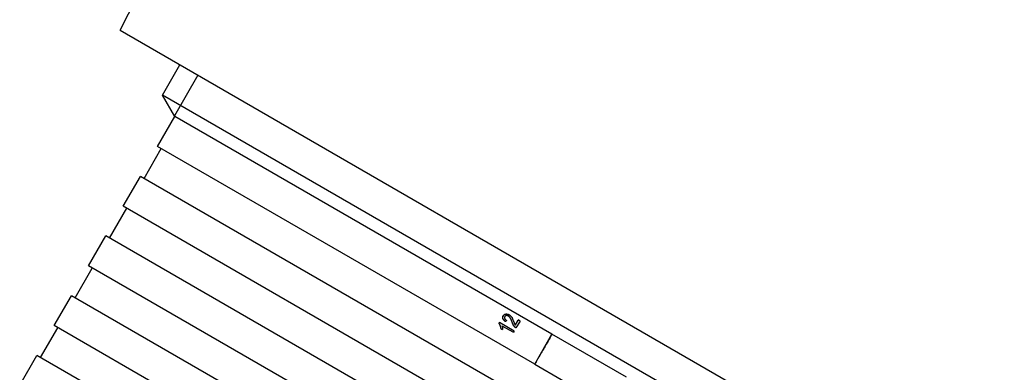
# Model space of a CAD drawing. Header units: millimetres. Extents: x 1916 to 7427, y 940 to 2454.
# Tile 10 of 26: x 2274 to 2388, y 1787 to 1828. Entities that reach past the tile are written whole.
import ezdxf

# ---------------------------------------------------------------- set-up
doc = ezdxf.new("R2010")
doc.units = ezdxf.units.MM
doc.layers.add('DETAIL', color=2, linetype='Continuous')

msp = doc.modelspace()

# ---------------------------------------------------------------- linework, layer by layer
at = {"layer": 'DETAIL'}
for p, q in [((2285.28, 1826.92), (2304.12, 1863.89)), ((2285.28, 1826.92), (2394.41, 1763.91)), ((2290.19, 1819.4), (2292.22, 1822.92)), ((2294.31, 1821.71), (2291.58, 1816.98)), ((2385.45, 1764.4), (2290.19, 1819.4)), ((2291.63, 1816.9), (2290.19, 1819.4)), ((2289.63, 1813.44), (2291.63, 1816.9)), ((2335.39, 1791.64), (2291.63, 1816.9)), ((2333.39, 1788.17), (2289.63, 1813.44)), ((2288.06, 1809.72), (2290.06, 1813.19)), ((2285.63, 1806.51), (2287.63, 1809.97)), ((2331.39, 1784.71), (2287.63, 1809.97)), ((2329.39, 1781.24), (2285.63, 1806.51)), ((2284.06, 1802.8), (2286.06, 1806.26)), ((2281.63, 1799.58), (2283.63, 1803.05)), ((2327.39, 1777.78), (2283.63, 1803.05)), ((2325.39, 1774.32), (2281.63, 1799.58)), ((2280.06, 1795.87), (2282.06, 1799.33)), ((2277.63, 1792.65), (2279.63, 1796.12)), ((2323.39, 1770.85), (2279.63, 1796.12)), ((2321.39, 1767.39), (2277.63, 1792.65)), ((2329.24, 1792.92), (2329.29, 1793.01)), ((2329.25, 1792.91), (2329.24, 1792.92)), ((2331.02, 1792.02), (2329.29, 1793.01)), ((2329.59, 1792.64), (2330.93, 1791.87)), ((2330.36, 1793.74), (2330.34, 1793.75)), ((2331.14, 1792.7), (2331.48, 1793.3)), ((2331.15, 1792.7), (2331.14, 1792.7)), ((2331.69, 1793.18), (2331.22, 1792.38)), ((2331.69, 1793.18), (2331.48, 1793.3)), ((2276.06, 1788.94), (2278.06, 1792.4)), ((2329.46, 1792.32), (2329.67, 1792.2)), ((2331.02, 1792.02), (2330.93, 1791.87)), ((2333.39, 1788.17), (2335.39, 1791.64)), ((2344.03, 1786.65), (2335.39, 1791.64)), ((2273.63, 1785.73), (2275.63, 1789.19)), ((2319.39, 1763.92), (2275.63, 1789.19)), ((2333.4, 1788.17), (2333.39, 1788.17)), ((2333.4, 1788.17), (2342.01, 1783.2))]:
    msp.add_line(p, q, dxfattribs=at)
at = {"layer": 'DETAIL', "flags": 128}
for points in [[(2330.01, 1793.12), (2329.97, 1793.14), (2329.94, 1793.17), (2329.91, 1793.19), (2329.87, 1793.22), (2329.85, 1793.25), (2329.82, 1793.28), (2329.8, 1793.3), (2329.77, 1793.33), (2329.76, 1793.36), (2329.74, 1793.39), (2329.72, 1793.42), (2329.71, 1793.45), (2329.7, 1793.48), (2329.69, 1793.5), (2329.69, 1793.53), (2329.68, 1793.56), (2329.68, 1793.59), (2329.69, 1793.62), (2329.69, 1793.65), (2329.7, 1793.68), (2329.7, 1793.71), (2329.71, 1793.74), (2329.73, 1793.77), (2329.74, 1793.79)], [(2330.01, 1793.12), (2329.98, 1793.14), (2329.94, 1793.17), (2329.91, 1793.19), (2329.88, 1793.22), (2329.85, 1793.25), (2329.83, 1793.27), (2329.8, 1793.3), (2329.78, 1793.33), (2329.76, 1793.36), (2329.75, 1793.39), (2329.73, 1793.41), (2329.72, 1793.44), (2329.71, 1793.47), (2329.71, 1793.5), (2329.7, 1793.53), (2329.7, 1793.56), (2329.7, 1793.59), (2329.7, 1793.62), (2329.7, 1793.64), (2329.71, 1793.67), (2329.72, 1793.7), (2329.73, 1793.73), (2329.74, 1793.76), (2329.76, 1793.79)], [(2329.74, 1793.79), (2329.76, 1793.82), (2329.78, 1793.85), (2329.8, 1793.87), (2329.82, 1793.89), (2329.84, 1793.91), (2329.87, 1793.93), (2329.89, 1793.95), (2329.92, 1793.96), (2329.95, 1793.97), (2329.98, 1793.98), (2330.01, 1793.99), (2330.04, 1793.99), (2330.07, 1794), (2330.11, 1794), (2330.14, 1794), (2330.17, 1793.99), (2330.2, 1793.99), (2330.24, 1793.98), (2330.27, 1793.97), (2330.3, 1793.96), (2330.34, 1793.95), (2330.37, 1793.93), (2330.4, 1793.92), (2330.44, 1793.9)], [(2329.76, 1793.79), (2329.77, 1793.82), (2329.79, 1793.84), (2329.81, 1793.86), (2329.83, 1793.89), (2329.86, 1793.91), (2329.88, 1793.92), (2329.91, 1793.94), (2329.93, 1793.95), (2329.96, 1793.96), (2329.99, 1793.97), (2330.02, 1793.98), (2330.05, 1793.99), (2330.08, 1793.99), (2330.11, 1793.99), (2330.15, 1793.99), (2330.18, 1793.99), (2330.21, 1793.98), (2330.24, 1793.98), (2330.28, 1793.97), (2330.31, 1793.96), (2330.34, 1793.94), (2330.38, 1793.93), (2330.41, 1793.91), (2330.44, 1793.9)], [(2330.34, 1793.75), (2330.32, 1793.76), (2330.3, 1793.77), (2330.28, 1793.78), (2330.26, 1793.79), (2330.24, 1793.79), (2330.22, 1793.8), (2330.2, 1793.8), (2330.18, 1793.81), (2330.16, 1793.81), (2330.14, 1793.81), (2330.12, 1793.81), (2330.1, 1793.81), (2330.08, 1793.8), (2330.06, 1793.8), (2330.04, 1793.8), (2330.02, 1793.79), (2330.01, 1793.78), (2329.99, 1793.77), (2329.98, 1793.76), (2329.96, 1793.75), (2329.95, 1793.74), (2329.94, 1793.72), (2329.93, 1793.71), (2329.92, 1793.69)], [(2330.44, 1793.9), (2330.46, 1793.88), (2330.49, 1793.87), (2330.51, 1793.85), (2330.54, 1793.83), (2330.56, 1793.81), (2330.58, 1793.79), (2330.6, 1793.77), (2330.62, 1793.75), (2330.64, 1793.73), (2330.66, 1793.71), (2330.68, 1793.68), (2330.7, 1793.65), (2330.72, 1793.63), (2330.74, 1793.6), (2330.76, 1793.57), (2330.78, 1793.53), (2330.79, 1793.5), (2330.81, 1793.46), (2330.83, 1793.41), (2330.85, 1793.37), (2330.87, 1793.31), (2330.9, 1793.26), (2330.92, 1793.19), (2330.95, 1793.13)], [(2329.46, 1792.32), (2329.46, 1792.35), (2329.46, 1792.38), (2329.46, 1792.4), (2329.45, 1792.43), (2329.45, 1792.46), (2329.44, 1792.49), (2329.43, 1792.52), (2329.43, 1792.54), (2329.42, 1792.57), (2329.41, 1792.6), (2329.4, 1792.63), (2329.39, 1792.65), (2329.38, 1792.68), (2329.37, 1792.7), (2329.36, 1792.73), (2329.34, 1792.75), (2329.33, 1792.78), (2329.32, 1792.8), (2329.31, 1792.82), (2329.29, 1792.84), (2329.28, 1792.86), (2329.27, 1792.88), (2329.25, 1792.9), (2329.24, 1792.92)], [(2329.25, 1792.91), (2329.25, 1792.91), (2329.25, 1792.92), (2329.26, 1792.92), (2329.26, 1792.93), (2329.26, 1792.93), (2329.26, 1792.93), (2329.27, 1792.94), (2329.27, 1792.94), (2329.27, 1792.95), (2329.27, 1792.95), (2329.28, 1792.95), (2329.28, 1792.96), (2329.28, 1792.96), (2329.28, 1792.97), (2329.28, 1792.97), (2329.29, 1792.97), (2329.29, 1792.98), (2329.29, 1792.98), (2329.29, 1792.99), (2329.3, 1792.99), (2329.3, 1792.99), (2329.3, 1793), (2329.3, 1793), (2329.31, 1793.01)], [(2329.48, 1792.31), (2329.47, 1792.34), (2329.47, 1792.37), (2329.47, 1792.4), (2329.46, 1792.43), (2329.46, 1792.45), (2329.45, 1792.48), (2329.45, 1792.51), (2329.44, 1792.54), (2329.43, 1792.56), (2329.42, 1792.59), (2329.41, 1792.62), (2329.4, 1792.65), (2329.39, 1792.67), (2329.38, 1792.7), (2329.37, 1792.72), (2329.36, 1792.75), (2329.34, 1792.77), (2329.33, 1792.79), (2329.32, 1792.81), (2329.31, 1792.83), (2329.29, 1792.85), (2329.28, 1792.87), (2329.26, 1792.89), (2329.25, 1792.91)], [(2329.59, 1792.64), (2329.59, 1792.63), (2329.6, 1792.61), (2329.61, 1792.59), (2329.61, 1792.58), (2329.62, 1792.56), (2329.62, 1792.54), (2329.63, 1792.52), (2329.63, 1792.5), (2329.64, 1792.48), (2329.64, 1792.46), (2329.65, 1792.44), (2329.65, 1792.42), (2329.65, 1792.4), (2329.66, 1792.38), (2329.66, 1792.36), (2329.66, 1792.34), (2329.66, 1792.32), (2329.67, 1792.3), (2329.67, 1792.28), (2329.67, 1792.27), (2329.67, 1792.25), (2329.67, 1792.23), (2329.67, 1792.22), (2329.67, 1792.2)], [(2329.92, 1793.69), (2329.91, 1793.67), (2329.9, 1793.66), (2329.89, 1793.64), (2329.89, 1793.62), (2329.88, 1793.6), (2329.88, 1793.58), (2329.88, 1793.56), (2329.88, 1793.54), (2329.89, 1793.52), (2329.89, 1793.51), (2329.9, 1793.49), (2329.91, 1793.47), (2329.92, 1793.45), (2329.93, 1793.43), (2329.94, 1793.41), (2329.96, 1793.39), (2329.97, 1793.37), (2329.99, 1793.36), (2330.01, 1793.34), (2330.03, 1793.32), (2330.05, 1793.3), (2330.07, 1793.29), (2330.1, 1793.27), (2330.12, 1793.26)], [(2330.12, 1793.26), (2330.12, 1793.25), (2330.11, 1793.24), (2330.11, 1793.24), (2330.1, 1793.23), (2330.1, 1793.23), (2330.09, 1793.22), (2330.09, 1793.21), (2330.09, 1793.21), (2330.08, 1793.2), (2330.08, 1793.2), (2330.07, 1793.19), (2330.07, 1793.19), (2330.06, 1793.18), (2330.06, 1793.17), (2330.05, 1793.17), (2330.05, 1793.16), (2330.04, 1793.16), (2330.04, 1793.15), (2330.03, 1793.14), (2330.03, 1793.14), (2330.03, 1793.13), (2330.02, 1793.13), (2330.02, 1793.12), (2330.01, 1793.12)], [(2330.77, 1793.06), (2330.75, 1793.11), (2330.73, 1793.16), (2330.71, 1793.21), (2330.69, 1793.26), (2330.67, 1793.3), (2330.66, 1793.34), (2330.64, 1793.38), (2330.62, 1793.41), (2330.61, 1793.45), (2330.59, 1793.48), (2330.57, 1793.51), (2330.56, 1793.53), (2330.54, 1793.56), (2330.53, 1793.58), (2330.51, 1793.6), (2330.49, 1793.62), (2330.48, 1793.64), (2330.46, 1793.66), (2330.44, 1793.68), (2330.42, 1793.69), (2330.4, 1793.71), (2330.38, 1793.72), (2330.36, 1793.74), (2330.34, 1793.75)], [(2330.78, 1793.05), (2330.76, 1793.1), (2330.74, 1793.15), (2330.72, 1793.2), (2330.7, 1793.25), (2330.69, 1793.29), (2330.67, 1793.33), (2330.65, 1793.37), (2330.63, 1793.41), (2330.62, 1793.44), (2330.6, 1793.47), (2330.59, 1793.5), (2330.57, 1793.53), (2330.55, 1793.55), (2330.54, 1793.57), (2330.52, 1793.59), (2330.5, 1793.61), (2330.49, 1793.63), (2330.47, 1793.65), (2330.45, 1793.67), (2330.43, 1793.69), (2330.41, 1793.7), (2330.4, 1793.72), (2330.38, 1793.73), (2330.36, 1793.74)], [(2331.09, 1792.48), (2331.07, 1792.5), (2331.05, 1792.51), (2331.04, 1792.53), (2331.02, 1792.55), (2331.01, 1792.57), (2330.99, 1792.59), (2330.98, 1792.61), (2330.97, 1792.63), (2330.95, 1792.65), (2330.94, 1792.67), (2330.93, 1792.69), (2330.91, 1792.71), (2330.9, 1792.73), (2330.89, 1792.76), (2330.88, 1792.78), (2330.87, 1792.81), (2330.85, 1792.84), (2330.84, 1792.86), (2330.83, 1792.89), (2330.82, 1792.92), (2330.8, 1792.95), (2330.79, 1792.99), (2330.78, 1793.02), (2330.77, 1793.06)], [(2331.1, 1792.47), (2331.08, 1792.49), (2331.06, 1792.51), (2331.05, 1792.53), (2331.03, 1792.54), (2331.02, 1792.56), (2331, 1792.58), (2330.99, 1792.6), (2330.98, 1792.62), (2330.96, 1792.64), (2330.95, 1792.66), (2330.94, 1792.68), (2330.93, 1792.71), (2330.91, 1792.73), (2330.9, 1792.75), (2330.89, 1792.78), (2330.88, 1792.8), (2330.86, 1792.83), (2330.85, 1792.86), (2330.84, 1792.89), (2330.83, 1792.92), (2330.82, 1792.95), (2330.8, 1792.98), (2330.79, 1793.01), (2330.78, 1793.05)], [(2330.95, 1793.13), (2330.96, 1793.09), (2330.97, 1793.06), (2330.98, 1793.03), (2330.99, 1793), (2331, 1792.97), (2331.01, 1792.94), (2331.02, 1792.92), (2331.03, 1792.9), (2331.04, 1792.88), (2331.05, 1792.86), (2331.06, 1792.85), (2331.06, 1792.83), (2331.07, 1792.82), (2331.07, 1792.81), (2331.08, 1792.8), (2331.09, 1792.79), (2331.09, 1792.78), (2331.1, 1792.76), (2331.11, 1792.75), (2331.11, 1792.74), (2331.12, 1792.73), (2331.13, 1792.72), (2331.13, 1792.71), (2331.14, 1792.7)], [(2331.15, 1792.7), (2331.16, 1792.72), (2331.18, 1792.75), (2331.19, 1792.77), (2331.21, 1792.8), (2331.22, 1792.82), (2331.24, 1792.85), (2331.25, 1792.87), (2331.26, 1792.9), (2331.28, 1792.92), (2331.29, 1792.94), (2331.31, 1792.97), (2331.32, 1792.99), (2331.34, 1793.02), (2331.35, 1793.04), (2331.36, 1793.07), (2331.38, 1793.09), (2331.39, 1793.12), (2331.41, 1793.14), (2331.42, 1793.17), (2331.44, 1793.19), (2331.45, 1793.22), (2331.46, 1793.24), (2331.48, 1793.27), (2331.49, 1793.29)], [(2331.22, 1792.38), (2331.22, 1792.38), (2331.21, 1792.39), (2331.2, 1792.39), (2331.2, 1792.39), (2331.19, 1792.4), (2331.19, 1792.4), (2331.18, 1792.4), (2331.17, 1792.41), (2331.17, 1792.41), (2331.16, 1792.42), (2331.16, 1792.42), (2331.15, 1792.43), (2331.15, 1792.43), (2331.14, 1792.43), (2331.13, 1792.44), (2331.13, 1792.44), (2331.12, 1792.45), (2331.12, 1792.45), (2331.11, 1792.46), (2331.11, 1792.46), (2331.1, 1792.47), (2331.1, 1792.47), (2331.09, 1792.48), (2331.09, 1792.48)], [(2331.22, 1792.38), (2331.21, 1792.38), (2331.21, 1792.39), (2331.2, 1792.39), (2331.2, 1792.4), (2331.19, 1792.4), (2331.19, 1792.4), (2331.18, 1792.41), (2331.17, 1792.41), (2331.17, 1792.41), (2331.16, 1792.42), (2331.16, 1792.42), (2331.15, 1792.42), (2331.15, 1792.43), (2331.14, 1792.43), (2331.14, 1792.44), (2331.13, 1792.44), (2331.13, 1792.44), (2331.12, 1792.45), (2331.12, 1792.45), (2331.12, 1792.46), (2331.11, 1792.46), (2331.11, 1792.47), (2331.1, 1792.47), (2331.1, 1792.47)], [(2335.4, 1791.63), (2335.31, 1791.49), (2335.23, 1791.35), (2335.15, 1791.2), (2335.06, 1791.06), (2334.98, 1790.91), (2334.9, 1790.77), (2334.81, 1790.62), (2334.73, 1790.48), (2334.65, 1790.33), (2334.56, 1790.19), (2334.48, 1790.05), (2334.4, 1789.9), (2334.31, 1789.76), (2334.23, 1789.61), (2334.15, 1789.47), (2334.06, 1789.32), (2333.98, 1789.18), (2333.9, 1789.04), (2333.81, 1788.89), (2333.73, 1788.75), (2333.65, 1788.6), (2333.56, 1788.46), (2333.48, 1788.31), (2333.4, 1788.17)]]:
    msp.add_lwpolyline(points, dxfattribs=at)

doc.saveas('drawing.dxf')
